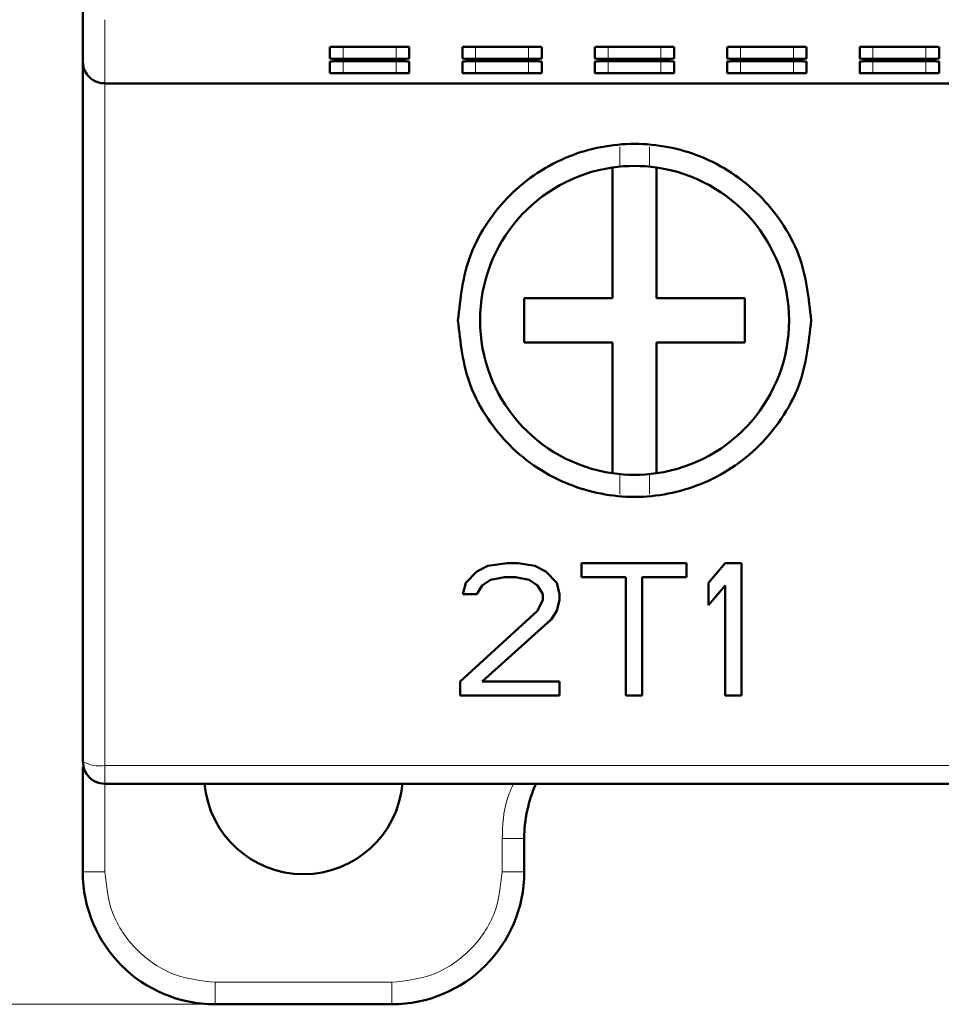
# Model space of a CAD drawing. Header units: millimetres. Extents: x 0 to 420, y 0 to 297.
# Tile 3 of 16: x 60 to 81, y 87 to 109. Entities that reach past the tile are written whole.
import ezdxf

# ---------------------------------------------------------------- set-up
doc = ezdxf.new("R2010")
doc.units = ezdxf.units.MM
doc.styles.add('SLDTEXTSTYLE0', font='TXT', dxfattribs={"width": 0.7, "bigfont": 'bigfont'})
doc.styles.add('SLDTEXTSTYLE1', font='TXT', dxfattribs={"width": 0.7})
doc.dimstyles.new('SLDDIMSTYLE0', dxfattribs={"dimtxt": 5, "dimasz": 5, "dimexe": 0, "dimexo": 0.0625, "dimgap": 1.25, "dimtad": 2, "dimdec": 1, "dimrnd": 1e-09, "dimzin": 12, "dimdsep": 46, "dimtxsty": 'SLDTEXTSTYLE1', "dimsah": 1, "dimcen": 0.09, "dimadec": 0, "dimazin": 3, "dimtfac": 1, "dimtdec": 3, "dimtofl": 0, "dimtmove": 0, "dimatfit": 3, "dimfxl": 0, "dimfrac": 2, "dimtolj": 1, "dimtzin": 12, "dimarcsym": 0})

# ---------------------------------------------------------------- blocks, each defined once
blk = doc.blocks.new('_D')
at = {"color": 7, "linetype": 'Continuous', "lineweight": 0}
for p, q in [((109.294, 248.187), (34.296, 248.187)), ((35.296, 248.187), (35.296, 86.687)), ((64.294, 86.687), (34.296, 86.687))]:
    blk.add_line(p, q, dxfattribs=at)
at = {"color": 7, "linetype": 'Continuous', "lineweight": 18}
for points in [[(35.296, 248.187), (34.526, 243.187), (36.065, 243.187)], [(35.296, 86.687), (36.065, 91.687), (34.526, 91.687)]]:
    blk.add_solid(points, dxfattribs=at)
at = {"color": 7, "linetype": 'Continuous', "lineweight": 18, "insert": (28.85, 165.836), "char_height": 5, "attachment_point": 1, "rotation": 90, "style": 'SLDTEXTSTYLE0'}
blk.add_mtext('В', dxfattribs=at)
blk = doc.blocks.new('_D_1')
at = {"color": 7, "linetype": 'Continuous', "lineweight": 0}
for p, q in [((61.304, 108.056), (61.304, 259.687)), ((116.304, 108.056), (116.304, 259.687)), ((61.304, 258.687), (116.304, 258.687))]:
    blk.add_line(p, q, dxfattribs=at)
at = {"color": 7, "linetype": 'Continuous', "lineweight": 18}
for points in [[(61.304, 258.687), (66.304, 257.918), (66.304, 259.457)], [(116.304, 258.687), (111.304, 259.457), (111.304, 257.918)]]:
    blk.add_solid(points, dxfattribs=at)
at = {"color": 7, "linetype": 'Continuous', "lineweight": 18, "insert": (86.849, 265.133), "char_height": 5, "attachment_point": 1, "style": 'SLDTEXTSTYLE0'}
blk.add_mtext('Ш', dxfattribs=at)

msp = doc.modelspace()

# ---------------------------------------------------------------- linework, layer by layer
at = {"color": 7, "linetype": 'Continuous', "lineweight": 50}
for p, q in [((61.304, 108.046), (61.304, 109.502)), ((66.904, 108.38), (66.904, 108.122)), ((67.204, 108.388), (68.401, 108.388)), ((68.701, 108.122), (68.701, 108.38)), ((69.904, 108.38), (69.904, 108.122)), ((70.204, 108.388), (71.401, 108.388)), ((71.701, 108.122), (71.701, 108.38)), ((72.904, 108.38), (72.904, 108.122)), ((73.204, 108.388), (74.401, 108.388)), ((74.701, 108.122), (74.701, 108.38)), ((75.904, 108.38), (75.904, 108.122)), ((76.204, 108.388), (77.401, 108.388)), ((77.701, 108.122), (77.701, 108.38)), ((78.904, 108.38), (78.904, 108.122)), ((79.204, 108.388), (80.401, 108.388)), ((80.701, 108.122), (80.701, 108.38)), ((61.304, 92.187), (61.304, 108.046)), ((66.904, 108.053), (66.904, 107.795)), ((68.401, 108.114), (67.204, 108.114)), ((67.204, 108.06), (68.401, 108.06)), ((68.701, 107.795), (68.701, 108.053)), ((69.904, 108.053), (69.904, 107.795)), ((71.401, 108.114), (70.204, 108.114)), ((70.204, 108.06), (71.401, 108.06)), ((71.701, 107.795), (71.701, 108.053)), ((72.904, 108.053), (72.904, 107.795)), ((74.401, 108.114), (73.204, 108.114)), ((73.204, 108.06), (74.401, 108.06)), ((74.701, 107.795), (74.701, 108.053)), ((75.904, 108.053), (75.904, 107.795)), ((77.401, 108.114), (76.204, 108.114)), ((76.204, 108.06), (77.401, 108.06)), ((77.701, 107.795), (77.701, 108.053)), ((78.904, 108.053), (78.904, 107.795)), ((80.401, 108.114), (79.204, 108.114)), ((79.204, 108.06), (80.401, 108.06)), ((80.701, 107.795), (80.701, 108.053)), ((68.401, 107.787), (67.204, 107.787)), ((71.401, 107.787), (70.204, 107.787)), ((74.401, 107.787), (73.204, 107.787)), ((77.401, 107.787), (76.204, 107.787)), ((80.401, 107.787), (79.204, 107.787)), ((115.804, 107.558), (61.804, 107.558)), ((73.304, 105.651), (73.304, 102.687)), ((74.304, 102.687), (74.304, 105.651)), ((73.304, 102.687), (71.304, 102.687)), ((71.304, 102.687), (71.304, 101.687)), ((76.304, 102.687), (74.304, 102.687)), ((76.304, 101.687), (76.304, 102.687)), ((71.304, 101.687), (73.304, 101.687)), ((73.304, 101.687), (73.304, 98.723)), ((74.304, 101.687), (76.304, 101.687)), ((74.304, 98.723), (74.304, 101.687)), ((70.479, 96.623), (70.229, 96.495)), ((70.917, 96.687), (70.479, 96.623)), ((71.167, 96.687), (70.917, 96.687)), ((71.542, 96.623), (71.167, 96.687)), ((71.792, 96.495), (71.542, 96.623)), ((74.979, 96.687), (72.604, 96.687)), ((72.604, 96.687), (72.604, 96.368)), ((74.979, 96.368), (74.979, 96.687)), ((75.854, 96.687), (75.479, 96.24)), ((76.229, 96.687), (75.854, 96.687)), ((76.229, 93.687), (76.229, 96.687)), ((70.229, 96.495), (69.979, 96.24)), ((72.042, 96.24), (71.792, 96.495)), ((69.979, 96.24), (69.917, 95.985)), ((70.229, 95.985), (70.354, 96.176)), ((70.354, 96.176), (70.542, 96.304)), ((70.542, 96.304), (70.854, 96.368)), ((70.854, 96.368), (71.104, 96.368)), ((71.104, 96.368), (71.417, 96.304)), ((71.417, 96.304), (71.604, 96.176)), ((71.604, 96.176), (71.729, 95.985)), ((72.104, 95.985), (72.042, 96.24)), ((72.604, 96.368), (73.604, 96.368)), ((73.604, 96.368), (73.604, 93.687)), ((73.979, 93.687), (73.979, 96.368)), ((73.979, 96.368), (74.979, 96.368)), ((75.479, 96.24), (75.479, 95.729)), ((75.479, 95.729), (75.854, 96.176)), ((75.854, 96.176), (75.854, 93.687)), ((69.917, 95.985), (70.229, 95.985)), ((71.729, 95.985), (71.729, 95.857)), ((72.104, 95.857), (72.104, 95.985)), ((71.729, 95.857), (71.604, 95.602)), ((72.042, 95.602), (72.104, 95.857)), ((71.604, 95.602), (69.854, 94.006)), ((71.917, 95.41), (72.042, 95.602)), ((70.354, 94.006), (71.917, 95.41)), ((69.854, 94.006), (69.854, 93.687)), ((72.104, 94.006), (70.354, 94.006)), ((72.104, 93.687), (72.104, 94.006)), ((69.854, 93.687), (72.104, 93.687)), ((73.604, 93.687), (73.979, 93.687)), ((75.854, 93.687), (76.229, 93.687)), ((61.304, 89.687), (61.304, 92.071)), ((115.804, 91.687), (61.804, 91.687)), ((71.304, 89.687), (71.304, 90.445)), ((68.304, 86.687), (64.304, 86.687))]:
    msp.add_line(p, q, dxfattribs=at)
at = {"color": 9, "linetype": 'Continuous', "lineweight": 18}
for p, q in [((61.804, 107.558), (61.804, 109.001)), ((67.204, 108.388), (67.204, 108.114)), ((68.401, 108.114), (68.401, 108.388)), ((70.204, 108.388), (70.204, 108.114)), ((71.401, 108.114), (71.401, 108.388)), ((73.204, 108.388), (73.204, 108.114)), ((74.401, 108.114), (74.401, 108.388)), ((76.204, 108.388), (76.204, 108.114)), ((77.401, 108.114), (77.401, 108.388)), ((79.204, 108.388), (79.204, 108.114)), ((80.401, 108.114), (80.401, 108.388)), ((67.204, 108.06), (67.204, 107.787)), ((68.401, 107.787), (68.401, 108.06)), ((70.204, 108.06), (70.204, 107.787)), ((71.401, 107.787), (71.401, 108.06)), ((73.204, 108.06), (73.204, 107.787)), ((74.401, 107.787), (74.401, 108.06)), ((76.204, 108.06), (76.204, 107.787)), ((77.401, 107.787), (77.401, 108.06)), ((79.204, 108.06), (79.204, 107.787)), ((80.401, 107.787), (80.401, 108.06)), ((61.804, 92.1), (61.804, 107.558)), ((73.467, 105.671), (73.467, 106.122)), ((74.141, 106.122), (74.141, 105.671)), ((73.467, 98.252), (73.467, 98.703)), ((74.141, 98.703), (74.141, 98.252)), ((115.804, 92.1), (61.804, 92.1)), ((61.804, 89.687), (61.804, 91.687)), ((70.804, 90.445), (70.804, 89.687)), ((71.304, 90.445), (70.804, 90.445)), ((61.804, 89.687), (61.304, 89.687)), ((71.304, 89.687), (70.804, 89.687)), ((68.304, 87.187), (64.304, 87.187)), ((64.304, 86.687), (64.304, 87.187)), ((68.304, 86.687), (68.304, 87.187))]:
    msp.add_line(p, q, dxfattribs=at)
at = {"color": 7, "linetype": 'Continuous', "lineweight": 50}
for centre, radius, start, end in [((73.804, 102.187), 3.5, 98.2132, 261.7868), ((73.804, 102.187), 3.5, 81.7868, 98.2132), ((73.804, 102.187), 3.5, 278.2132, 81.7868), ((73.804, 102.187), 3.5, 261.7868, 278.2132), ((61.804, 92.187), 0.5, 247.2757, 270), ((66.304, 91.887), 2.25, 185.0997, 354.9003), ((74.304, 90.445), 3, 155.5479, 180), ((64.304, 89.687), 3, 180, 270), ((68.304, 89.687), 3, 270, 0)]:
    msp.add_arc(centre, radius, start, end, dxfattribs=at)
at = {"color": 9, "linetype": 'Continuous', "lineweight": 18}
msp.add_arc((61.683, 92.886), 0.795, 241.5361, 278.77, dxfattribs=at)
at = {"color": 7, "linetype": 'Continuous', "lineweight": 50}
for points, knots in [([(66.904, 108.38), (66.905, 108.381), (66.907, 108.382), (66.932, 108.384), (66.989, 108.386), (67.064, 108.388), (67.139, 108.388), (67.182, 108.388), (67.204, 108.388)], [0, 0, 0, 0, 0.1417935, 0.2719012, 0.5000544, 0.7281903, 0.8597514, 1, 1, 1, 1]), ([(68.401, 108.388), (68.423, 108.388), (68.466, 108.388), (68.541, 108.388), (68.616, 108.386), (68.673, 108.384), (68.697, 108.382), (68.7, 108.381), (68.701, 108.38)], [0, 0, 0, 0, 0.141784, 0.271877, 0.500013, 0.728166, 0.859742, 1, 1, 1, 1]), ([(69.904, 108.38), (69.905, 108.381), (69.907, 108.382), (69.932, 108.384), (69.989, 108.386), (70.064, 108.388), (70.139, 108.388), (70.182, 108.388), (70.204, 108.388)], [0, 0, 0, 0, 0.141793, 0.271901, 0.500054, 0.72819, 0.859751, 1, 1, 1, 1]), ([(71.401, 108.388), (71.423, 108.388), (71.466, 108.388), (71.541, 108.388), (71.616, 108.386), (71.673, 108.384), (71.697, 108.382), (71.7, 108.381), (71.701, 108.38)], [0, 0, 0, 0, 0.1417836, 0.2718769, 0.5000129, 0.728166, 0.8597417, 1, 1, 1, 1]), ([(72.904, 108.38), (72.905, 108.381), (72.907, 108.382), (72.932, 108.384), (72.989, 108.386), (73.064, 108.388), (73.139, 108.388), (73.182, 108.388), (73.204, 108.388)], [0, 0, 0, 0, 0.1417935, 0.2719012, 0.5000544, 0.7281903, 0.8597514, 1, 1, 1, 1]), ([(74.401, 108.388), (74.423, 108.388), (74.466, 108.388), (74.541, 108.388), (74.616, 108.386), (74.673, 108.384), (74.697, 108.382), (74.7, 108.381), (74.701, 108.38)], [0, 0, 0, 0, 0.1417836, 0.2718769, 0.5000129, 0.728166, 0.8597417, 1, 1, 1, 1]), ([(75.904, 108.38), (75.905, 108.381), (75.907, 108.382), (75.932, 108.384), (75.989, 108.386), (76.064, 108.388), (76.139, 108.388), (76.182, 108.388), (76.204, 108.388)], [0, 0, 0, 0, 0.141793, 0.271901, 0.500054, 0.72819, 0.859751, 1, 1, 1, 1]), ([(77.401, 108.388), (77.423, 108.388), (77.466, 108.388), (77.541, 108.388), (77.616, 108.386), (77.673, 108.384), (77.697, 108.382), (77.7, 108.381), (77.701, 108.38)], [0, 0, 0, 0, 0.141784, 0.271877, 0.500013, 0.728166, 0.859742, 1, 1, 1, 1]), ([(78.904, 108.38), (78.905, 108.381), (78.907, 108.382), (78.932, 108.384), (78.989, 108.386), (79.064, 108.388), (79.139, 108.388), (79.182, 108.388), (79.204, 108.388)], [0, 0, 0, 0, 0.141793, 0.271901, 0.500054, 0.72819, 0.859751, 1, 1, 1, 1]), ([(80.401, 108.388), (80.423, 108.388), (80.466, 108.388), (80.541, 108.388), (80.616, 108.386), (80.673, 108.384), (80.697, 108.382), (80.7, 108.381), (80.701, 108.38)], [0, 0, 0, 0, 0.141784, 0.271877, 0.500013, 0.728166, 0.859742, 1, 1, 1, 1]), ([(61.304, 108.046), (61.313, 107.978), (61.328, 107.85), (61.43, 107.712), (61.534, 107.632), (61.621, 107.589), (61.712, 107.563), (61.774, 107.56), (61.804, 107.558)], [0, 0, 0, 0, 0.3011192, 0.5577856, 0.6794496, 0.7925544, 0.8987441, 1, 1, 1, 1]), ([(67.204, 108.114), (67.182, 108.114), (67.139, 108.114), (67.064, 108.114), (66.989, 108.116), (66.932, 108.118), (66.908, 108.12), (66.905, 108.121), (66.904, 108.122)], [0, 0, 0, 0, 0.141784, 0.271877, 0.500013, 0.728166, 0.859742, 1, 1, 1, 1]), ([(66.904, 108.053), (66.905, 108.053), (66.907, 108.054), (66.932, 108.056), (66.989, 108.058), (67.064, 108.06), (67.139, 108.06), (67.182, 108.06), (67.204, 108.06)], [0, 0, 0, 0, 0.141793, 0.271901, 0.500054, 0.72819, 0.859751, 1, 1, 1, 1]), ([(68.701, 108.122), (68.7, 108.121), (68.698, 108.12), (68.673, 108.118), (68.616, 108.116), (68.541, 108.114), (68.466, 108.114), (68.423, 108.114), (68.401, 108.114)], [0, 0, 0, 0, 0.141793, 0.271901, 0.500054, 0.72819, 0.859751, 1, 1, 1, 1]), ([(68.401, 108.06), (68.423, 108.06), (68.466, 108.06), (68.541, 108.06), (68.616, 108.058), (68.673, 108.056), (68.697, 108.054), (68.7, 108.053), (68.701, 108.053)], [0, 0, 0, 0, 0.141784, 0.271877, 0.500013, 0.728166, 0.859742, 1, 1, 1, 1]), ([(70.204, 108.114), (70.182, 108.114), (70.139, 108.114), (70.064, 108.114), (69.989, 108.116), (69.932, 108.118), (69.908, 108.12), (69.905, 108.121), (69.904, 108.122)], [0, 0, 0, 0, 0.141784, 0.271877, 0.500013, 0.728166, 0.859742, 1, 1, 1, 1]), ([(69.904, 108.053), (69.905, 108.053), (69.907, 108.054), (69.932, 108.056), (69.989, 108.058), (70.064, 108.06), (70.139, 108.06), (70.182, 108.06), (70.204, 108.06)], [0, 0, 0, 0, 0.141793, 0.271901, 0.500054, 0.72819, 0.859751, 1, 1, 1, 1]), ([(71.701, 108.122), (71.7, 108.121), (71.698, 108.12), (71.673, 108.118), (71.616, 108.116), (71.541, 108.114), (71.466, 108.114), (71.423, 108.114), (71.401, 108.114)], [0, 0, 0, 0, 0.141793, 0.271901, 0.500054, 0.72819, 0.859751, 1, 1, 1, 1]), ([(71.401, 108.06), (71.423, 108.06), (71.466, 108.06), (71.541, 108.06), (71.616, 108.058), (71.673, 108.056), (71.697, 108.054), (71.7, 108.053), (71.701, 108.053)], [0, 0, 0, 0, 0.141784, 0.271877, 0.500013, 0.728166, 0.859742, 1, 1, 1, 1]), ([(73.204, 108.114), (73.182, 108.114), (73.139, 108.114), (73.064, 108.114), (72.989, 108.116), (72.932, 108.118), (72.908, 108.12), (72.905, 108.121), (72.904, 108.122)], [0, 0, 0, 0, 0.1417836, 0.2718769, 0.5000129, 0.728166, 0.8597417, 1, 1, 1, 1]), ([(72.904, 108.053), (72.905, 108.053), (72.907, 108.054), (72.932, 108.056), (72.989, 108.058), (73.064, 108.06), (73.139, 108.06), (73.182, 108.06), (73.204, 108.06)], [0, 0, 0, 0, 0.1417935, 0.2719012, 0.5000544, 0.7281903, 0.8597514, 1, 1, 1, 1]), ([(74.701, 108.122), (74.7, 108.121), (74.698, 108.12), (74.673, 108.118), (74.616, 108.116), (74.541, 108.114), (74.466, 108.114), (74.423, 108.114), (74.401, 108.114)], [0, 0, 0, 0, 0.141793, 0.271901, 0.500054, 0.72819, 0.859751, 1, 1, 1, 1]), ([(74.401, 108.06), (74.423, 108.06), (74.466, 108.06), (74.541, 108.06), (74.616, 108.058), (74.673, 108.056), (74.697, 108.054), (74.7, 108.053), (74.701, 108.053)], [0, 0, 0, 0, 0.1417836, 0.2718769, 0.5000129, 0.728166, 0.8597417, 1, 1, 1, 1]), ([(76.204, 108.114), (76.182, 108.114), (76.139, 108.114), (76.064, 108.114), (75.989, 108.116), (75.932, 108.118), (75.908, 108.12), (75.905, 108.121), (75.904, 108.122)], [0, 0, 0, 0, 0.141784, 0.271877, 0.500013, 0.728166, 0.859742, 1, 1, 1, 1]), ([(75.904, 108.053), (75.905, 108.053), (75.907, 108.054), (75.932, 108.056), (75.989, 108.058), (76.064, 108.06), (76.139, 108.06), (76.182, 108.06), (76.204, 108.06)], [0, 0, 0, 0, 0.1417935, 0.2719012, 0.5000544, 0.7281903, 0.8597514, 1, 1, 1, 1]), ([(77.701, 108.122), (77.7, 108.121), (77.698, 108.12), (77.673, 108.118), (77.616, 108.116), (77.541, 108.114), (77.466, 108.114), (77.423, 108.114), (77.401, 108.114)], [0, 0, 0, 0, 0.141793, 0.271901, 0.500054, 0.72819, 0.859751, 1, 1, 1, 1]), ([(77.401, 108.06), (77.423, 108.06), (77.466, 108.06), (77.541, 108.06), (77.616, 108.058), (77.673, 108.056), (77.697, 108.054), (77.7, 108.053), (77.701, 108.053)], [0, 0, 0, 0, 0.1417836, 0.2718769, 0.5000129, 0.728166, 0.8597417, 1, 1, 1, 1]), ([(79.204, 108.114), (79.182, 108.114), (79.139, 108.114), (79.064, 108.114), (78.989, 108.116), (78.932, 108.118), (78.908, 108.12), (78.905, 108.121), (78.904, 108.122)], [0, 0, 0, 0, 0.141784, 0.271877, 0.500013, 0.728166, 0.859742, 1, 1, 1, 1]), ([(78.904, 108.053), (78.905, 108.053), (78.907, 108.054), (78.932, 108.056), (78.989, 108.058), (79.064, 108.06), (79.139, 108.06), (79.182, 108.06), (79.204, 108.06)], [0, 0, 0, 0, 0.141793, 0.271901, 0.500054, 0.72819, 0.859751, 1, 1, 1, 1]), ([(80.701, 108.122), (80.7, 108.121), (80.698, 108.12), (80.673, 108.118), (80.616, 108.116), (80.541, 108.114), (80.466, 108.114), (80.423, 108.114), (80.401, 108.114)], [0, 0, 0, 0, 0.141793, 0.271901, 0.500054, 0.72819, 0.859751, 1, 1, 1, 1]), ([(80.401, 108.06), (80.423, 108.06), (80.466, 108.06), (80.541, 108.06), (80.616, 108.058), (80.673, 108.056), (80.697, 108.054), (80.7, 108.053), (80.701, 108.053)], [0, 0, 0, 0, 0.141784, 0.271877, 0.500013, 0.728166, 0.859742, 1, 1, 1, 1]), ([(67.204, 107.787), (67.182, 107.787), (67.139, 107.787), (67.064, 107.787), (66.989, 107.789), (66.932, 107.791), (66.908, 107.793), (66.905, 107.794), (66.904, 107.795)], [0, 0, 0, 0, 0.1417836, 0.2718769, 0.5000129, 0.728166, 0.8597417, 1, 1, 1, 1]), ([(68.701, 107.795), (68.7, 107.794), (68.698, 107.793), (68.673, 107.791), (68.616, 107.789), (68.541, 107.787), (68.466, 107.787), (68.423, 107.787), (68.401, 107.787)], [0, 0, 0, 0, 0.1417935, 0.2719012, 0.5000544, 0.7281903, 0.8597514, 1, 1, 1, 1]), ([(70.204, 107.787), (70.182, 107.787), (70.139, 107.787), (70.064, 107.787), (69.989, 107.789), (69.932, 107.791), (69.908, 107.793), (69.905, 107.794), (69.904, 107.795)], [0, 0, 0, 0, 0.1417836, 0.2718769, 0.5000129, 0.728166, 0.8597417, 1, 1, 1, 1]), ([(71.701, 107.795), (71.7, 107.794), (71.698, 107.793), (71.673, 107.791), (71.616, 107.789), (71.541, 107.787), (71.466, 107.787), (71.423, 107.787), (71.401, 107.787)], [0, 0, 0, 0, 0.141793, 0.271901, 0.500054, 0.72819, 0.859751, 1, 1, 1, 1]), ([(73.204, 107.787), (73.182, 107.787), (73.139, 107.787), (73.064, 107.787), (72.989, 107.789), (72.932, 107.791), (72.908, 107.793), (72.905, 107.794), (72.904, 107.795)], [0, 0, 0, 0, 0.141784, 0.271877, 0.500013, 0.728166, 0.859742, 1, 1, 1, 1]), ([(74.701, 107.795), (74.7, 107.794), (74.698, 107.793), (74.673, 107.791), (74.616, 107.789), (74.541, 107.787), (74.466, 107.787), (74.423, 107.787), (74.401, 107.787)], [0, 0, 0, 0, 0.141793, 0.271901, 0.500054, 0.72819, 0.859751, 1, 1, 1, 1]), ([(76.204, 107.787), (76.182, 107.787), (76.139, 107.787), (76.064, 107.787), (75.989, 107.789), (75.932, 107.791), (75.908, 107.793), (75.905, 107.794), (75.904, 107.795)], [0, 0, 0, 0, 0.141784, 0.271877, 0.500013, 0.728166, 0.859742, 1, 1, 1, 1]), ([(77.701, 107.795), (77.7, 107.794), (77.698, 107.793), (77.673, 107.791), (77.616, 107.789), (77.541, 107.787), (77.466, 107.787), (77.423, 107.787), (77.401, 107.787)], [0, 0, 0, 0, 0.141793, 0.271901, 0.500054, 0.72819, 0.859751, 1, 1, 1, 1]), ([(79.204, 107.787), (79.182, 107.787), (79.139, 107.787), (79.064, 107.787), (78.989, 107.789), (78.932, 107.791), (78.908, 107.793), (78.905, 107.794), (78.904, 107.795)], [0, 0, 0, 0, 0.141784, 0.271877, 0.500013, 0.728166, 0.859742, 1, 1, 1, 1]), ([(80.701, 107.795), (80.7, 107.794), (80.698, 107.793), (80.673, 107.791), (80.616, 107.789), (80.541, 107.787), (80.466, 107.787), (80.423, 107.787), (80.401, 107.787)], [0, 0, 0, 0, 0.141793, 0.271901, 0.500054, 0.72819, 0.859751, 1, 1, 1, 1]), ([(77.804, 102.187), (77.751, 102.69), (77.667, 103.48), (77.161, 104.41), (76.643, 105.043), (76.021, 105.549), (75.093, 106.035), (73.804, 106.287), (72.516, 106.035), (71.587, 105.549), (70.966, 105.043), (70.448, 104.41), (69.942, 103.48), (69.858, 102.69), (69.804, 102.187)], [0, 0, 0, 0, 0.1205858, 0.1894413, 0.2512516, 0.3163301, 0.3795366, 0.5, 0.6204667, 0.6836724, 0.7487484, 0.8105625, 0.8794142, 1, 1, 1, 1]), ([(69.804, 102.187), (69.858, 101.684), (69.942, 100.894), (70.448, 99.964), (70.966, 99.33), (71.587, 98.825), (72.516, 98.339), (73.804, 98.087), (75.093, 98.339), (76.021, 98.825), (76.643, 99.33), (77.161, 99.964), (77.667, 100.894), (77.751, 101.684), (77.804, 102.187)], [0, 0, 0, 0, 0.120586, 0.189441, 0.251252, 0.31633, 0.379537, 0.5, 0.620467, 0.683672, 0.748748, 0.810562, 0.879414, 1, 1, 1, 1])]:
    msp.add_open_spline(points, degree=3, knots=knots, dxfattribs=at)
msp.add_open_spline([(61.804, 91.687), (61.739, 91.694), (61.608, 91.709), (61.443, 91.825), (61.327, 91.99), (61.312, 92.121), (61.304, 92.187)], degree=3, dxfattribs=at)
at = {"color": 9, "linetype": 'Continuous', "lineweight": 18}
msp.add_open_spline([(61.804, 91.687), (61.804, 91.693), (61.804, 91.705), (61.804, 91.797), (61.804, 91.931), (61.804, 92.044), (61.804, 92.1)], degree=3, dxfattribs=at)
for points, knots in [([(71.062, 91.687), (71.009, 91.569), (70.834, 91.178), (70.817, 90.746), (70.804, 90.445)], [0, 0, 0, 0, 0.302704, 1, 1, 1, 1]), ([(64.304, 87.187), (63.99, 87.221), (63.505, 87.272), (62.922, 87.584), (62.524, 87.907), (62.201, 88.304), (61.89, 88.887), (61.838, 89.373), (61.804, 89.687)], [0, 0, 0, 0, 0.239443, 0.369653, 0.5, 0.63021, 0.760557, 1, 1, 1, 1]), ([(70.804, 89.687), (70.771, 89.373), (70.719, 88.887), (70.408, 88.305), (70.085, 87.907), (69.687, 87.584), (69.104, 87.272), (68.619, 87.221), (68.304, 87.187)], [0, 0, 0, 0, 0.239443, 0.369653, 0.5, 0.63021, 0.760557, 1, 1, 1, 1])]:
    msp.add_open_spline(points, degree=3, knots=knots, dxfattribs=at)

# ---------------------------------------------------------------- dimensions: what is measured, and where the dimension line sits
at = {"color": 7, "linetype": 'Continuous', "lineweight": 18}
for base, p1, p2, angle, text, picture, middle in [((116.304, 258.687), (61.304, 108.046), (116.304, 108.046), 0, 'Ш', '_D_1', (88.804, 258.687)), ((35.296, 86.687), (109.304, 248.187), (64.304, 86.687), 90, 'В', '_D', (35.296, 167.437))]:
    dim = msp.add_linear_dim(base=base, p1=p1, p2=p2, angle=angle, text=text, dimstyle='SLDDIMSTYLE0', dxfattribs=at)
    dim.commit()
    dim.dimension.update_dxf_attribs({"geometry": picture, "text_midpoint": middle, "dimtype": 160})

doc.saveas('drawing.dxf')
